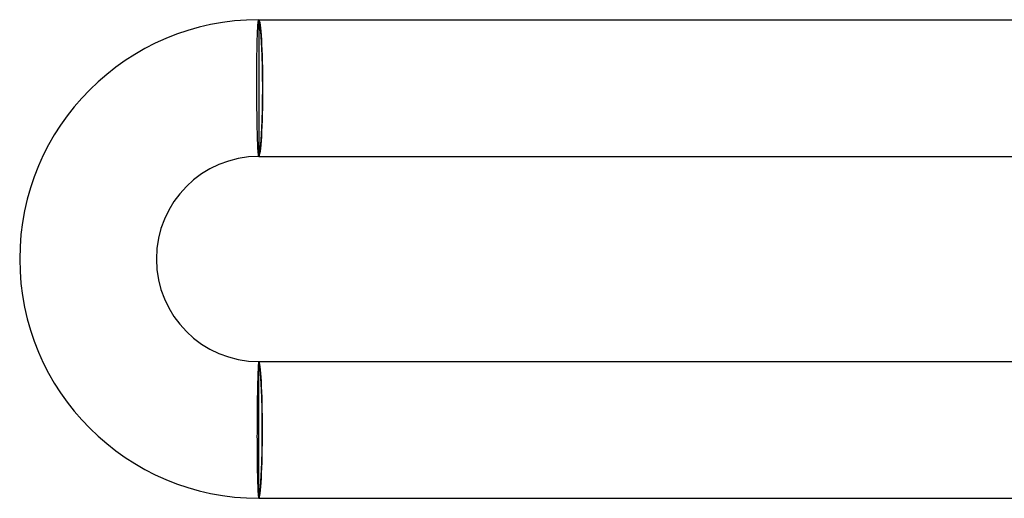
# Model space of a CAD drawing. Header units: millimetres. Extents: x -258 to 258, y -258 to 258.
# Tile 2 of 71: x -258 to -229, y -2 to 12. Entities that reach past the tile are written whole.
import ezdxf

# ---------------------------------------------------------------- set-up
doc = ezdxf.new("R2010")
doc.units = ezdxf.units.MM
doc.layers.add('HIDDEN', color=7, linetype='Continuous')
doc.layers.add('THICK', color=7, linetype='Continuous')

msp = doc.modelspace()

# ---------------------------------------------------------------- linework, layer by layer
at = {"layer": 'HIDDEN'}
for p, q in [((-250.5, 12), (-250.5, 11.9)), ((-250.5, 11.9), (-250.5, 8.1)), ((-250.5, 8.1), (-250.5, 8)), ((-250.5, 1.9), (-250.5, 2)), ((-250.5, -1.9), (-250.5, 1.9)), ((-250.5, -2), (-250.5, -1.9))]:
    msp.add_line(p, q, dxfattribs=at)
for centre, major_axis, ratio, start_param, end_param in [((-250.5, 10), (0, 2), 0.059595, -1.570796, 0), ((-250.5, 10), (0, 1.9), 0.059595, -3.141593, 0), ((-250.5, 10), (0, 2), 0.059595, -3.141593, -1.570796), ((-250.5, 0), (0, 2), 0.053258, -1.570796, 0), ((-250.5, 0), (0, -1.9), 0.053258, 0, 3.141593), ((-250.5, 0), (0, 2), 0.053258, -3.141593, -1.570796)]:
    msp.add_ellipse(centre, major_axis=major_axis, ratio=ratio, start_param=start_param, end_param=end_param, dxfattribs=at)
at = {"layer": 'THICK'}
for p, q in [((-250.529, 11.778), (-250.527, 11.819)), ((-250.527, 11.819), (-250.524, 11.857)), ((-250.524, 11.857), (-250.521, 11.89)), ((-250.521, 11.89), (-250.518, 11.919)), ((-250.518, 11.919), (-250.515, 11.944)), ((-250.515, 11.944), (-250.512, 11.964)), ((-250.512, 11.964), (-250.509, 11.98)), ((-250.509, 11.98), (-250.506, 11.991)), ((-250.506, 11.991), (-250.503, 11.998)), ((-250.503, 11.998), (-250.5, 12)), ((-250.5, 12), (-217, 12)), ((-250.542, 11.512), (-250.539, 11.572)), ((-250.539, 11.572), (-250.537, 11.629)), ((-250.537, 11.629), (-250.535, 11.682)), ((-250.535, 11.682), (-250.532, 11.732)), ((-250.532, 11.732), (-250.529, 11.778)), ((-250.549, 11.236), (-250.548, 11.31)), ((-250.548, 11.31), (-250.546, 11.38)), ((-250.546, 11.38), (-250.544, 11.448)), ((-250.544, 11.448), (-250.542, 11.512)), ((-250.555, 10.916), (-250.554, 11)), ((-250.554, 11), (-250.553, 11.081)), ((-250.553, 11.081), (-250.551, 11.16)), ((-250.551, 11.16), (-250.549, 11.236)), ((-250.558, 10.654), (-250.557, 10.743)), ((-250.557, 10.743), (-250.556, 10.831)), ((-250.556, 10.831), (-250.555, 10.916)), ((-250.56, 10.378), (-250.559, 10.471)), ((-250.56, 10.284), (-250.56, 10.378)), ((-250.559, 10.563), (-250.558, 10.654)), ((-250.559, 10.471), (-250.559, 10.563)), ((-250.56, 10.19), (-250.56, 10.284)), ((-250.56, 10.095), (-250.56, 10.19)), ((-250.56, 10), (-250.56, 10.095)), ((-250.559, 9.907), (-250.56, 10)), ((-250.559, 9.815), (-250.559, 9.907)), ((-250.558, 9.723), (-250.559, 9.815)), ((-250.558, 9.632), (-250.558, 9.723)), ((-250.557, 9.542), (-250.558, 9.632)), ((-250.556, 9.453), (-250.557, 9.542)), ((-250.555, 9.365), (-250.556, 9.453)), ((-250.553, 9.278), (-250.555, 9.365)), ((-250.552, 9.192), (-250.553, 9.278)), ((-250.551, 9.108), (-250.552, 9.192)), ((-250.549, 9.027), (-250.551, 9.108)), ((-250.548, 8.947), (-250.549, 9.027)), ((-250.546, 8.87), (-250.548, 8.947)), ((-250.544, 8.795), (-250.546, 8.87)), ((-250.543, 8.722), (-250.544, 8.795)), ((-250.541, 8.653), (-250.543, 8.722)), ((-250.539, 8.586), (-250.541, 8.653)), ((-250.537, 8.522), (-250.539, 8.586)), ((-250.535, 8.461), (-250.537, 8.522)), ((-250.533, 8.404), (-250.535, 8.461)), ((-250.53, 8.35), (-250.533, 8.404)), ((-250.528, 8.3), (-250.53, 8.35)), ((-250.526, 8.253), (-250.528, 8.3)), ((-250.524, 8.21), (-250.526, 8.253)), ((-250.521, 8.171), (-250.524, 8.21)), ((-250.519, 8.135), (-250.521, 8.171)), ((-250.517, 8.104), (-250.519, 8.135)), ((-250.514, 8.076), (-250.517, 8.104)), ((-250.512, 8.053), (-250.514, 8.076)), ((-250.51, 8.034), (-250.512, 8.053)), ((-250.507, 8.019), (-250.51, 8.034)), ((-250.505, 8.009), (-250.507, 8.019)), ((-250.502, 8.002), (-250.505, 8.009)), ((-250.5, 8), (-250.502, 8.002)), ((-250.5, 8), (-217, 8)), ((-250.523, 1.747), (-250.525, 1.7)), ((-250.521, 1.79), (-250.523, 1.747)), ((-250.519, 1.829), (-250.521, 1.79)), ((-250.517, 1.865), (-250.519, 1.829)), ((-250.515, 1.896), (-250.517, 1.865)), ((-250.513, 1.924), (-250.515, 1.896)), ((-250.511, 1.947), (-250.513, 1.924)), ((-250.509, 1.966), (-250.511, 1.947)), ((-250.506, 1.981), (-250.509, 1.966)), ((-250.504, 1.991), (-250.506, 1.981)), ((-250.502, 1.998), (-250.504, 1.991)), ((-250.5, 2), (-250.502, 1.998)), ((-250.5, 2), (-214.991, 2)), ((-250.533, 1.478), (-250.535, 1.414)), ((-250.531, 1.539), (-250.533, 1.478)), ((-250.529, 1.596), (-250.531, 1.539)), ((-250.527, 1.65), (-250.529, 1.596)), ((-250.525, 1.7), (-250.527, 1.65)), ((-250.54, 1.205), (-250.541, 1.13)), ((-250.538, 1.277), (-250.54, 1.205)), ((-250.536, 1.347), (-250.538, 1.277)), ((-250.535, 1.414), (-250.536, 1.347)), ((-250.545, 0.891), (-250.547, 0.808)), ((-250.544, 0.973), (-250.545, 0.891)), ((-250.543, 1.053), (-250.544, 0.973)), ((-250.541, 1.13), (-250.543, 1.053)), ((-250.549, 0.635), (-250.55, 0.547)), ((-250.548, 0.722), (-250.549, 0.635)), ((-250.547, 0.808), (-250.548, 0.722)), ((-250.551, 0.368), (-250.552, 0.277)), ((-250.55, 0.547), (-250.551, 0.458)), ((-250.551, 0.458), (-250.551, 0.368)), ((-250.552, 0.277), (-250.553, 0.185)), ((-250.553, 0.185), (-250.553, 0.092)), ((-250.553, 0.092), (-250.553, 0)), ((-250.553, 0), (-250.553, -0.095)), ((-250.553, -0.095), (-250.554, -0.19)), ((-250.554, -0.19), (-250.553, -0.284)), ((-250.553, -0.284), (-250.553, -0.378)), ((-250.553, -0.378), (-250.553, -0.471)), ((-250.553, -0.471), (-250.553, -0.563)), ((-250.553, -0.563), (-250.552, -0.654)), ((-250.552, -0.654), (-250.551, -0.743)), ((-250.551, -0.743), (-250.55, -0.831)), ((-250.55, -0.831), (-250.549, -0.916)), ((-250.549, -0.916), (-250.548, -1)), ((-250.548, -1), (-250.547, -1.081)), ((-250.547, -1.081), (-250.546, -1.16)), ((-250.546, -1.16), (-250.544, -1.236)), ((-250.544, -1.236), (-250.543, -1.309)), ((-250.543, -1.309), (-250.541, -1.38)), ((-250.541, -1.38), (-250.539, -1.447)), ((-250.539, -1.447), (-250.537, -1.511)), ((-250.537, -1.511), (-250.535, -1.572)), ((-250.535, -1.572), (-250.533, -1.629)), ((-250.533, -1.629), (-250.531, -1.682)), ((-250.531, -1.682), (-250.529, -1.732)), ((-250.529, -1.732), (-250.526, -1.777)), ((-250.526, -1.777), (-250.524, -1.819)), ((-250.524, -1.819), (-250.521, -1.857)), ((-250.521, -1.857), (-250.519, -1.89)), ((-250.519, -1.89), (-250.516, -1.919)), ((-250.516, -1.919), (-250.514, -1.944)), ((-250.514, -1.944), (-250.511, -1.964)), ((-250.511, -1.964), (-250.508, -1.98)), ((-250.508, -1.98), (-250.506, -1.991)), ((-250.506, -1.991), (-250.503, -1.998)), ((-250.503, -1.998), (-250.5, -2)), ((-250.5, -2), (-214.991, -2))]:
    msp.add_line(p, q, dxfattribs=at)
for radius in [7, 3]:
    msp.add_arc((-250.5, 5), radius, 90, 270, dxfattribs=at)

doc.saveas('drawing.dxf')
